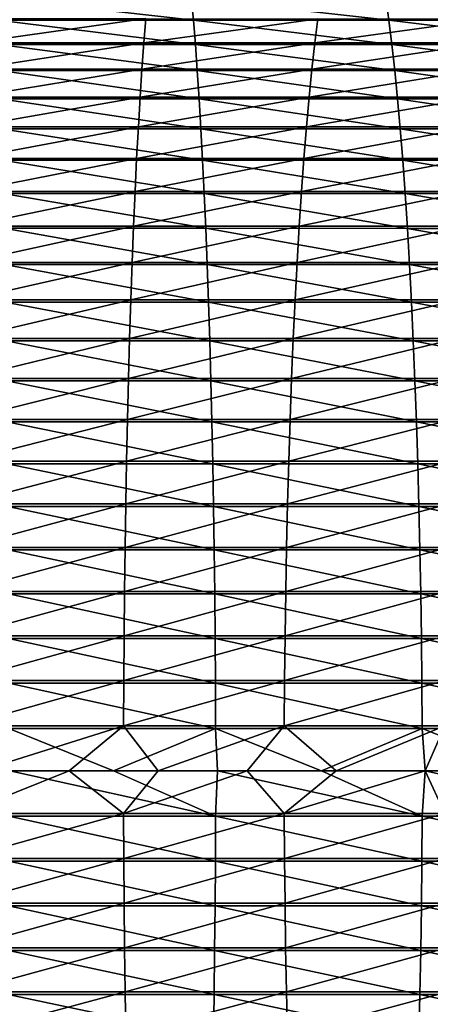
# Model space of a CAD drawing. Header units: metres. Extents: x -24 to 236, y -24 to 24.
# Tile 179 of 256: x 132.23 to 136.45, y -2.4 to 7.71. Entities that reach past the tile are written whole.
import ezdxf

# ---------------------------------------------------------------- set-up
doc = ezdxf.new("R2010")
doc.units = ezdxf.units.M
doc.layers.add('solid_10392024', color=7, linetype='CONTINUOUS')

msp = doc.modelspace()

# ---------------------------------------------------------------- linework, layer by layer
at = {"layer": 'solid_10392024'}
for points in [[(134.016953, 7.706131, 381.543427), (133.995789, 7.935453, 381.140686), (131.998337, 7.935546, 381.219452)], [(132.008926, 7.706221, 381.622589), (134.016953, 7.706131, 381.543427), (131.998337, 7.935546, 381.219452)], [(136.023193, 7.706065, 381.41156), (135.99147, 7.935386, 381.009552), (133.995789, 7.935453, 381.140686)], [(134.016953, 7.706131, 381.543427), (136.023193, 7.706065, 381.41156), (133.995789, 7.935453, 381.140686)], [(138.026749, 7.70606, 381.227173), (137.984512, 7.93538, 380.826111), (135.99147, 7.935386, 381.009552)], [(136.023193, 7.706065, 381.41156), (138.026749, 7.70606, 381.227173), (135.99147, 7.935386, 381.009552)], [(131.76535, 7.720312, 372.351227), (133.530106, 7.720221, 372.281677), (131.755066, 7.471699, 371.959686)], [(133.530106, 7.720221, 372.281677), (133.509552, 7.471611, 371.890533), (131.755066, 7.471699, 371.959686)], [(134.037476, 7.456332, 381.933807), (134.016953, 7.706131, 381.543427), (132.008926, 7.706221, 381.622589)], [(132.019196, 7.456419, 382.013397), (134.037476, 7.456332, 381.933807), (132.008926, 7.706221, 381.622589)], [(133.530106, 7.720221, 372.281677), (135.293701, 7.720156, 372.165833), (133.509552, 7.471611, 371.890533)], [(135.293701, 7.720156, 372.165833), (135.262894, 7.471549, 371.77536), (133.509552, 7.471611, 371.890533)], [(136.05394, 7.456269, 381.80127), (136.023193, 7.706065, 381.41156), (134.016953, 7.706131, 381.543427)], [(134.037476, 7.456332, 381.933807), (136.05394, 7.456269, 381.80127), (134.016953, 7.706131, 381.543427)], [(135.293701, 7.720156, 372.165833), (137.055527, 7.72015, 372.003662), (135.262894, 7.471549, 371.77536)], [(137.055527, 7.72015, 372.003662), (137.014511, 7.471543, 371.614136), (135.262894, 7.471549, 371.77536)], [(138.067688, 7.456264, 381.615936), (138.026749, 7.70606, 381.227173), (136.023193, 7.706065, 381.41156)], [(136.05394, 7.456269, 381.80127), (138.067688, 7.456264, 381.615936), (136.023193, 7.706065, 381.41156)], [(131.755066, 7.471699, 371.959686), (133.509552, 7.471611, 371.890533), (131.745117, 7.203233, 371.581451)], [(133.509552, 7.471611, 371.890533), (133.489685, 7.203149, 371.512726), (131.745117, 7.203233, 371.581451)], [(134.057297, 7.186721, 382.310822), (134.037476, 7.456332, 381.933807), (132.019196, 7.456419, 382.013397)], [(132.029114, 7.186805, 382.390808), (134.057297, 7.186721, 382.310822), (132.019196, 7.456419, 382.013397)], [(133.509552, 7.471611, 371.890533), (135.262894, 7.471549, 371.77536), (133.489685, 7.203149, 371.512726)], [(135.262894, 7.471549, 371.77536), (135.233139, 7.203088, 371.398193), (133.489685, 7.203149, 371.512726)], [(136.083633, 7.18666, 382.177643), (136.05394, 7.456269, 381.80127), (134.037476, 7.456332, 381.933807)], [(134.057297, 7.186721, 382.310822), (136.083633, 7.18666, 382.177643), (134.037476, 7.456332, 381.933807)], [(135.262894, 7.471549, 371.77536), (137.014511, 7.471543, 371.614136), (135.233139, 7.203088, 371.398193)], [(137.014511, 7.471543, 371.614136), (136.974899, 7.203083, 371.237885), (135.233139, 7.203088, 371.398193)], [(138.107224, 7.186655, 381.991394), (138.067688, 7.456264, 381.615936), (136.05394, 7.456269, 381.80127)], [(136.083633, 7.18666, 382.177643), (138.107224, 7.186655, 381.991394), (136.05394, 7.456269, 381.80127)], [(131.745117, 7.203233, 371.581451), (133.489685, 7.203149, 371.512726), (131.735565, 6.915627, 371.21756)], [(133.489685, 7.203149, 371.512726), (133.470581, 6.915546, 371.1492), (131.735565, 6.915627, 371.21756)], [(134.076355, 6.898014, 382.673462), (134.057297, 7.186721, 382.310822), (132.029114, 7.186805, 382.390808)], [(132.038651, 6.898095, 382.753815), (134.076355, 6.898014, 382.673462), (132.029114, 7.186805, 382.390808)], [(133.489685, 7.203149, 371.512726), (135.233139, 7.203088, 371.398193), (133.470581, 6.915546, 371.1492)], [(135.233139, 7.203088, 371.398193), (135.204498, 6.915488, 371.035278), (133.470581, 6.915546, 371.1492)], [(136.112198, 6.897955, 382.539642), (136.083633, 7.18666, 382.177643), (134.057297, 7.186721, 382.310822)], [(134.076355, 6.898014, 382.673462), (136.112198, 6.897955, 382.539642), (134.057297, 7.186721, 382.310822)], [(135.233139, 7.203088, 371.398193), (136.974899, 7.203083, 371.237885), (135.204498, 6.915488, 371.035278)], [(136.974899, 7.203083, 371.237885), (136.936783, 6.915483, 370.875854), (135.204498, 6.915488, 371.035278)], [(138.145248, 6.897951, 382.352539), (138.107224, 7.186655, 381.991394), (136.083633, 7.18666, 382.177643)], [(136.112198, 6.897955, 382.539642), (138.145248, 6.897951, 382.352539), (136.083633, 7.18666, 382.177643)], [(131.735565, 6.915627, 371.21756), (133.470581, 6.915546, 371.1492), (131.72641, 6.609646, 370.868958)], [(133.470581, 6.915546, 371.1492), (133.452286, 6.609569, 370.800964), (131.72641, 6.609646, 370.868958)], [(134.09462, 6.590978, 383.020752), (134.076355, 6.898014, 382.673462), (132.038651, 6.898095, 382.753815)], [(132.047791, 6.591055, 383.101471), (134.09462, 6.590978, 383.020752), (132.038651, 6.898095, 382.753815)], [(133.470581, 6.915546, 371.1492), (135.204498, 6.915488, 371.035278), (133.452286, 6.609569, 370.800964)], [(135.204498, 6.915488, 371.035278), (135.177078, 6.609513, 370.687653), (133.452286, 6.609569, 370.800964)], [(136.139557, 6.590922, 382.886353), (136.112198, 6.897955, 382.539642), (134.076355, 6.898014, 382.673462)], [(134.09462, 6.590978, 383.020752), (136.139557, 6.590922, 382.886353), (134.076355, 6.898014, 382.673462)], [(135.204498, 6.915488, 371.035278), (136.936783, 6.915483, 370.875854), (135.177078, 6.609513, 370.687653)], [(136.936783, 6.915483, 370.875854), (136.900253, 6.609509, 370.529083), (135.177078, 6.609513, 370.687653)], [(138.181671, 6.590918, 382.698395), (138.145248, 6.897951, 382.352539), (136.112198, 6.897955, 382.539642)], [(136.139557, 6.590922, 382.886353), (138.181671, 6.590918, 382.698395), (136.112198, 6.897955, 382.539642)], [(131.72641, 6.609646, 370.868958), (133.452286, 6.609569, 370.800964), (131.717682, 6.286102, 370.536591)], [(133.452286, 6.609569, 370.800964), (133.43483, 6.286028, 370.468964), (131.717682, 6.286102, 370.536591)], [(134.112015, 6.266429, 383.351807), (134.09462, 6.590978, 383.020752), (132.047791, 6.591055, 383.101471)], [(132.056488, 6.266502, 383.432861), (134.112015, 6.266429, 383.351807), (132.047791, 6.591055, 383.101471)], [(133.452286, 6.609569, 370.800964), (135.177078, 6.609513, 370.687653), (133.43483, 6.286028, 370.468964)], [(135.177078, 6.609513, 370.687653), (135.150925, 6.285975, 370.356201), (133.43483, 6.286028, 370.468964)], [(136.165634, 6.266376, 383.216827), (136.139557, 6.590922, 382.886353), (134.09462, 6.590978, 383.020752)], [(134.112015, 6.266429, 383.351807), (136.165634, 6.266376, 383.216827), (134.09462, 6.590978, 383.020752)], [(135.177078, 6.609513, 370.687653), (136.900253, 6.609509, 370.529083), (135.150925, 6.285975, 370.356201)], [(136.900253, 6.609509, 370.529083), (136.865448, 6.285971, 370.198425), (135.150925, 6.285975, 370.356201)], [(138.216385, 6.266372, 383.028076), (138.181671, 6.590918, 382.698395), (136.139557, 6.590922, 382.886353)], [(136.165634, 6.266376, 383.216827), (138.216385, 6.266372, 383.028076), (136.139557, 6.590922, 382.886353)], [(131.717682, 6.286102, 370.536591), (133.43483, 6.286028, 370.468964), (131.709396, 5.945855, 370.221344)], [(133.43483, 6.286028, 370.468964), (133.418274, 5.945786, 370.154022), (131.709396, 5.945855, 370.221344)], [(134.128525, 5.925229, 383.66568), (134.112015, 6.266429, 383.351807), (132.056488, 6.266502, 383.432861)], [(132.064743, 5.925299, 383.747101), (134.128525, 5.925229, 383.66568), (132.056488, 6.266502, 383.432861)], [(133.43483, 6.286028, 370.468964), (135.150925, 6.285975, 370.356201), (133.418274, 5.945786, 370.154022)], [(135.150925, 6.285975, 370.356201), (135.126129, 5.945735, 370.04184), (133.418274, 5.945786, 370.154022)], [(136.190353, 5.925179, 383.530182), (136.165634, 6.266376, 383.216827), (134.112015, 6.266429, 383.351807)], [(134.128525, 5.925229, 383.66568), (136.190353, 5.925179, 383.530182), (134.112015, 6.266429, 383.351807)], [(135.150925, 6.285975, 370.356201), (136.865448, 6.285971, 370.198425), (135.126129, 5.945735, 370.04184)], [(136.865448, 6.285971, 370.198425), (136.832428, 5.945731, 369.884796), (135.126129, 5.945735, 370.04184)], [(138.249313, 5.925175, 383.340668), (138.216385, 6.266372, 383.028076), (136.165634, 6.266376, 383.216827)], [(136.190353, 5.925179, 383.530182), (138.249313, 5.925175, 383.340668), (136.165634, 6.266376, 383.216827)], [(131.709396, 5.945855, 370.221344), (133.418274, 5.945786, 370.154022), (131.701584, 5.589809, 369.924042)], [(133.418274, 5.945786, 370.154022), (133.402664, 5.589744, 369.857025), (131.701584, 5.589809, 369.924042)], [(134.144073, 5.568285, 383.961609), (134.128525, 5.925229, 383.66568), (132.064743, 5.925299, 383.747101)], [(132.072525, 5.568351, 384.043304), (134.144073, 5.568285, 383.961609), (132.064743, 5.925299, 383.747101)], [(133.418274, 5.945786, 370.154022), (135.126129, 5.945735, 370.04184), (133.402664, 5.589744, 369.857025)], [(135.126129, 5.945735, 370.04184), (135.102737, 5.589697, 369.745331), (133.402664, 5.589744, 369.857025)], [(136.213669, 5.568238, 383.825592), (136.190353, 5.925179, 383.530182), (134.128525, 5.925229, 383.66568)], [(134.144073, 5.568285, 383.961609), (136.213669, 5.568238, 383.825592), (134.128525, 5.925229, 383.66568)], [(135.126129, 5.945735, 370.04184), (136.832428, 5.945731, 369.884796), (135.102737, 5.589697, 369.745331)], [(136.832428, 5.945731, 369.884796), (136.801285, 5.589693, 369.58902), (135.102737, 5.589697, 369.745331)], [(138.28035, 5.568234, 383.635376), (138.249313, 5.925175, 383.340668), (136.190353, 5.925179, 383.530182)], [(136.213669, 5.568238, 383.825592), (138.28035, 5.568234, 383.635376), (136.190353, 5.925179, 383.530182)], [(131.701584, 5.589809, 369.924042), (133.402664, 5.589744, 369.857025), (131.69426, 5.218911, 369.645447)], [(133.402664, 5.589744, 369.857025), (133.388031, 5.21885, 369.578735), (131.69426, 5.218911, 369.645447)], [(134.158646, 5.196546, 384.23877), (134.144073, 5.568285, 383.961609), (132.072525, 5.568351, 384.043304)], [(132.079819, 5.196607, 384.32077), (134.158646, 5.196546, 384.23877), (132.072525, 5.568351, 384.043304)], [(133.402664, 5.589744, 369.857025), (135.102737, 5.589697, 369.745331), (133.388031, 5.21885, 369.578735)], [(135.102737, 5.589697, 369.745331), (135.080811, 5.218805, 369.467529), (133.388031, 5.21885, 369.578735)], [(136.235504, 5.196502, 384.102264), (136.213669, 5.568238, 383.825592), (134.144073, 5.568285, 383.961609)], [(134.158646, 5.196546, 384.23877), (136.235504, 5.196502, 384.102264), (134.144073, 5.568285, 383.961609)], [(135.102737, 5.589697, 369.745331), (136.801285, 5.589693, 369.58902), (135.080811, 5.218805, 369.467529)], [(136.801285, 5.589693, 369.58902), (136.772095, 5.218802, 369.31189), (135.080811, 5.218805, 369.467529)], [(138.309402, 5.196499, 383.911377), (138.28035, 5.568234, 383.635376), (136.213669, 5.568238, 383.825592)], [(136.235504, 5.196502, 384.102264), (138.309402, 5.196499, 383.911377), (136.213669, 5.568238, 383.825592)], [(131.69426, 5.218911, 369.645447), (133.388031, 5.21885, 369.578735), (131.687454, 4.834145, 369.386353)], [(133.388031, 5.21885, 369.578735), (133.374435, 4.834088, 369.319885), (131.687454, 4.834145, 369.386353)], [(134.172195, 4.810999, 384.496429), (134.158646, 5.196546, 384.23877), (132.079819, 5.196607, 384.32077)], [(132.086594, 4.811055, 384.578705), (134.172195, 4.810999, 384.496429), (132.079819, 5.196607, 384.32077)], [(133.388031, 5.21885, 369.578735), (135.080811, 5.218805, 369.467529), (133.374435, 4.834088, 369.319885)], [(135.080811, 5.218805, 369.467529), (135.060425, 4.834047, 369.209137), (133.374435, 4.834088, 369.319885)], [(136.255798, 4.810958, 384.359497), (136.235504, 5.196502, 384.102264), (134.158646, 5.196546, 384.23877)], [(134.172195, 4.810999, 384.496429), (136.255798, 4.810958, 384.359497), (134.158646, 5.196546, 384.23877)], [(135.080811, 5.218805, 369.467529), (136.772095, 5.218802, 369.31189), (135.060425, 4.834047, 369.209137)], [(136.772095, 5.218802, 369.31189), (136.744965, 4.834044, 369.054108), (135.060425, 4.834047, 369.209137)], [(138.336426, 4.810955, 384.167969), (138.309402, 5.196499, 383.911377), (136.235504, 5.196502, 384.102264)], [(136.255798, 4.810958, 384.359497), (138.336426, 4.810955, 384.167969), (136.235504, 5.196502, 384.102264)], [(131.687454, 4.834145, 369.386353), (133.374435, 4.834088, 369.319885), (131.681183, 4.436534, 369.14743)], [(133.374435, 4.834088, 369.319885), (133.361893, 4.436482, 369.081207), (131.681183, 4.436534, 369.14743)], [(134.184677, 4.412668, 384.733917), (134.172195, 4.810999, 384.496429), (132.086594, 4.811055, 384.578705)], [(132.092834, 4.41272, 384.816437), (134.184677, 4.412668, 384.733917), (132.086594, 4.811055, 384.578705)], [(133.374435, 4.834088, 369.319885), (135.060425, 4.834047, 369.209137), (133.361893, 4.436482, 369.081207)], [(135.060425, 4.834047, 369.209137), (135.041626, 4.436444, 368.970856), (133.361893, 4.436482, 369.081207)], [(136.274506, 4.412631, 384.596558), (136.255798, 4.810958, 384.359497), (134.172195, 4.810999, 384.496429)], [(134.184677, 4.412668, 384.733917), (136.274506, 4.412631, 384.596558), (134.172195, 4.810999, 384.496429)], [(135.060425, 4.834047, 369.209137), (136.744965, 4.834044, 369.054108), (135.041626, 4.436444, 368.970856)], [(136.744965, 4.834044, 369.054108), (136.719925, 4.436441, 368.816406), (135.041626, 4.436444, 368.970856)], [(138.361328, 4.412628, 384.40448), (138.336426, 4.810955, 384.167969), (136.255798, 4.810958, 384.359497)], [(136.274506, 4.412631, 384.596558), (138.361328, 4.412628, 384.40448), (136.255798, 4.810958, 384.359497)], [(131.681183, 4.436534, 369.14743), (133.361893, 4.436482, 369.081207), (131.675446, 4.027134, 368.929291)], [(133.361893, 4.436482, 369.081207), (133.350433, 4.027087, 368.863281), (131.675446, 4.027134, 368.929291)], [(134.19606, 4.002613, 384.950592), (134.184677, 4.412668, 384.733917), (132.092834, 4.41272, 384.816437)], [(132.098541, 4.002659, 385.033325), (134.19606, 4.002613, 384.950592), (132.092834, 4.41272, 384.816437)], [(133.361893, 4.436482, 369.081207), (135.041626, 4.436444, 368.970856), (133.350433, 4.027087, 368.863281)], [(135.041626, 4.436444, 368.970856), (135.024475, 4.027053, 368.753326), (133.350433, 4.027087, 368.863281)], [(136.291565, 4.002579, 384.812866), (136.274506, 4.412631, 384.596558), (134.184677, 4.412668, 384.733917)], [(134.19606, 4.002613, 384.950592), (136.291565, 4.002579, 384.812866), (134.184677, 4.412668, 384.733917)], [(135.041626, 4.436444, 368.970856), (136.719925, 4.436441, 368.816406), (135.024475, 4.027053, 368.753326)], [(136.719925, 4.436441, 368.816406), (136.697083, 4.02705, 368.599396), (135.024475, 4.027053, 368.753326)], [(138.384048, 4.002576, 384.62027), (138.361328, 4.412628, 384.40448), (136.274506, 4.412631, 384.596558)], [(136.291565, 4.002579, 384.812866), (138.384048, 4.002576, 384.62027), (136.274506, 4.412631, 384.596558)], [(131.675446, 4.027134, 368.929291), (133.350433, 4.027087, 368.863281), (131.670288, 3.607035, 368.732513)], [(133.350433, 4.027087, 368.863281), (133.340103, 3.606992, 368.666748), (131.670288, 3.607035, 368.732513)], [(134.206329, 3.581921, 385.145874), (134.19606, 4.002613, 384.950592), (132.098541, 4.002659, 385.033325)], [(132.103683, 3.581963, 385.22879), (134.206329, 3.581921, 385.145874), (132.098541, 4.002659, 385.033325)], [(133.350433, 4.027087, 368.863281), (135.024475, 4.027053, 368.753326), (133.340103, 3.606992, 368.666748)], [(135.024475, 4.027053, 368.753326), (135.008987, 3.606962, 368.557129), (133.340103, 3.606992, 368.666748)], [(136.306946, 3.581891, 385.007813), (136.291565, 4.002579, 384.812866), (134.19606, 4.002613, 384.950592)], [(134.206329, 3.581921, 385.145874), (136.306946, 3.581891, 385.007813), (134.19606, 4.002613, 384.950592)], [(135.024475, 4.027053, 368.753326), (136.697083, 4.02705, 368.599396), (135.008987, 3.606962, 368.557129)], [(136.697083, 4.02705, 368.599396), (136.676468, 3.606959, 368.403656), (135.008987, 3.606962, 368.557129)], [(138.404541, 3.581889, 384.814728), (138.384048, 4.002576, 384.62027), (136.291565, 4.002579, 384.812866)], [(136.306946, 3.581891, 385.007813), (138.404541, 3.581889, 384.814728), (136.291565, 4.002579, 384.812866)], [(131.670288, 3.607035, 368.732513), (133.340103, 3.606992, 368.666748), (131.66568, 3.17735, 368.557648)], [(133.340103, 3.606992, 368.666748), (133.330917, 3.177313, 368.492065), (131.66568, 3.17735, 368.557648)], [(134.215439, 3.151713, 385.319244), (134.206329, 3.581921, 385.145874), (132.103683, 3.581963, 385.22879)], [(132.108231, 3.15175, 385.402344), (134.215439, 3.151713, 385.319244), (132.103683, 3.581963, 385.22879)], [(133.340103, 3.606992, 368.666748), (135.008987, 3.606962, 368.557129), (133.330917, 3.177313, 368.492065)], [(135.008987, 3.606962, 368.557129), (134.995224, 3.177286, 368.382751), (133.330917, 3.177313, 368.492065)], [(136.320602, 3.151686, 385.180878), (136.306946, 3.581891, 385.007813), (134.206329, 3.581921, 385.145874)], [(134.215439, 3.151713, 385.319244), (136.320602, 3.151686, 385.180878), (134.206329, 3.581921, 385.145874)], [(135.008987, 3.606962, 368.557129), (136.676468, 3.606959, 368.403656), (134.995224, 3.177286, 368.382751)], [(136.676468, 3.606959, 368.403656), (136.658157, 3.177284, 368.229706), (134.995224, 3.177286, 368.382751)], [(138.422714, 3.151684, 384.987396), (138.404541, 3.581889, 384.814728), (136.306946, 3.581891, 385.007813)], [(136.320602, 3.151686, 385.180878), (138.422714, 3.151684, 384.987396), (136.306946, 3.581891, 385.007813)], [(131.66568, 3.17735, 368.557648), (133.330917, 3.177313, 368.492065), (131.661682, 2.739223, 368.405182)], [(133.330917, 3.177313, 368.492065), (133.322906, 2.739191, 368.339722), (131.661682, 2.739223, 368.405182)], [(134.223389, 2.713129, 385.470245), (134.215439, 3.151713, 385.319244), (132.108231, 3.15175, 385.402344)], [(132.112213, 2.713161, 385.553497), (134.223389, 2.713129, 385.470245), (132.108231, 3.15175, 385.402344)], [(133.330917, 3.177313, 368.492065), (134.995224, 3.177286, 368.382751), (133.322906, 2.739191, 368.339722)], [(134.995224, 3.177286, 368.382751), (134.983231, 2.739168, 368.230682), (133.322906, 2.739191, 368.339722)], [(136.332504, 2.713106, 385.331604), (136.320602, 3.151686, 385.180878), (134.215439, 3.151713, 385.319244)], [(134.223389, 2.713129, 385.470245), (136.332504, 2.713106, 385.331604), (134.215439, 3.151713, 385.319244)], [(134.995224, 3.177286, 368.382751), (136.658157, 3.177284, 368.229706), (134.983231, 2.739168, 368.230682)], [(136.658157, 3.177284, 368.229706), (136.642181, 2.739166, 368.078003), (134.983231, 2.739168, 368.230682)], [(138.438553, 2.713104, 385.137756), (138.422714, 3.151684, 384.987396), (136.320602, 3.151686, 385.180878)], [(136.332504, 2.713106, 385.331604), (138.438553, 2.713104, 385.137756), (136.320602, 3.151686, 385.180878)], [(131.661682, 2.739223, 368.405182), (133.322906, 2.739191, 368.339722), (131.658279, 2.293818, 368.275452)], [(133.322906, 2.739191, 368.339722), (133.316101, 2.293791, 368.210144), (131.658279, 2.293818, 368.275452)], [(133.322906, 2.739191, 368.339722), (134.983231, 2.739168, 368.230682), (133.316101, 2.293791, 368.210144)], [(134.983231, 2.739168, 368.230682), (134.973022, 2.293772, 368.101318), (133.316101, 2.293791, 368.210144)], [(134.983231, 2.739168, 368.230682), (136.642181, 2.739166, 368.078003), (134.973022, 2.293772, 368.101318)], [(136.642181, 2.739166, 368.078003), (136.628601, 2.29377, 367.948944), (134.973022, 2.293772, 368.101318)], [(134.230118, 2.267337, 385.59848), (134.223389, 2.713129, 385.470245), (132.112213, 2.713161, 385.553497)], [(132.115585, 2.267364, 385.681885), (134.230118, 2.267337, 385.59848), (132.112213, 2.713161, 385.553497)], [(136.342606, 2.267318, 385.459625), (136.332504, 2.713106, 385.331604), (134.223389, 2.713129, 385.470245)], [(134.230118, 2.267337, 385.59848), (136.342606, 2.267318, 385.459625), (134.223389, 2.713129, 385.470245)], [(138.451996, 2.267316, 385.265472), (138.438553, 2.713104, 385.137756), (136.332504, 2.713106, 385.331604)], [(136.342606, 2.267318, 385.459625), (138.451996, 2.267316, 385.265472), (136.332504, 2.713106, 385.331604)], [(131.658279, 2.293818, 368.275452), (133.316101, 2.293791, 368.210144), (131.655472, 1.842318, 368.168854)], [(133.316101, 2.293791, 368.210144), (133.310501, 1.842296, 368.103668), (131.655472, 1.842318, 368.168854)], [(134.235657, 1.81552, 385.703583), (134.230118, 2.267337, 385.59848), (132.115585, 2.267364, 385.681885)], [(132.118347, 1.815541, 385.787109), (134.235657, 1.81552, 385.703583), (132.115585, 2.267364, 385.681885)], [(133.316101, 2.293791, 368.210144), (134.973022, 2.293772, 368.101318), (133.310501, 1.842296, 368.103668)], [(134.973022, 2.293772, 368.101318), (134.964645, 1.842281, 367.994995), (133.310501, 1.842296, 368.103668)], [(136.350891, 1.815505, 385.564545), (136.342606, 2.267318, 385.459625), (134.230118, 2.267337, 385.59848)], [(134.235657, 1.81552, 385.703583), (136.350891, 1.815505, 385.564545), (134.230118, 2.267337, 385.59848)], [(134.973022, 2.293772, 368.101318), (136.628601, 2.29377, 367.948944), (134.964645, 1.842281, 367.994995)], [(136.628601, 2.29377, 367.948944), (136.617432, 1.842279, 367.842896), (134.964645, 1.842281, 367.994995)], [(138.463028, 1.815503, 385.370148), (138.451996, 2.267316, 385.265472), (136.342606, 2.267318, 385.459625)], [(136.350891, 1.815505, 385.564545), (138.463028, 1.815503, 385.370148), (136.342606, 2.267318, 385.459625)], [(131.655472, 1.842318, 368.168854), (133.310501, 1.842296, 368.103668), (131.65329, 1.385922, 368.085663)], [(133.310501, 1.842296, 368.103668), (133.306137, 1.385906, 368.020538), (131.65329, 1.385922, 368.085663)], [(133.310501, 1.842296, 368.103668), (134.964645, 1.842281, 367.994995), (133.306137, 1.385906, 368.020538)], [(134.964645, 1.842281, 367.994995), (134.958099, 1.385894, 367.912048), (133.306137, 1.385906, 368.020538)], [(134.964645, 1.842281, 367.994995), (136.617432, 1.842279, 367.842896), (134.958099, 1.385894, 367.912048)], [(136.617432, 1.842279, 367.842896), (136.608719, 1.385893, 367.760132), (134.958099, 1.385894, 367.912048)], [(134.239944, 1.358879, 385.785309), (134.235657, 1.81552, 385.703583), (132.118347, 1.815541, 385.787109)], [(132.120499, 1.358895, 385.868927), (134.239944, 1.358879, 385.785309), (132.118347, 1.815541, 385.787109)], [(136.357315, 1.358868, 385.646149), (136.350891, 1.815505, 385.564545), (134.235657, 1.81552, 385.703583)], [(134.239944, 1.358879, 385.785309), (136.357315, 1.358868, 385.646149), (134.235657, 1.81552, 385.703583)], [(138.471588, 1.358867, 385.451538), (138.463028, 1.815503, 385.370148), (136.350891, 1.815505, 385.564545)], [(136.357315, 1.358868, 385.646149), (138.471588, 1.358867, 385.451538), (136.350891, 1.815505, 385.564545)], [(131.65329, 1.385922, 368.085663), (133.306137, 1.385906, 368.020538), (131.651718, 0.925844, 368.026062)], [(133.306137, 1.385906, 368.020538), (133.303009, 0.925833, 367.961029), (131.651718, 0.925844, 368.026062)], [(134.242996, 0.898627, 385.843445), (134.239944, 1.358879, 385.785309), (132.120499, 1.358895, 385.868927)], [(132.122025, 0.898638, 385.927094), (134.242996, 0.898627, 385.843445), (132.120499, 1.358895, 385.868927)], [(133.306137, 1.385906, 368.020538), (134.958099, 1.385894, 367.912048), (133.303009, 0.925833, 367.961029)], [(134.958099, 1.385894, 367.912048), (134.9534, 0.925825, 367.852631), (133.303009, 0.925833, 367.961029)], [(136.361908, 0.89862, 385.704163), (136.357315, 1.358868, 385.646149), (134.239944, 1.358879, 385.785309)], [(134.242996, 0.898627, 385.843445), (136.361908, 0.89862, 385.704163), (134.239944, 1.358879, 385.785309)], [(134.958099, 1.385894, 367.912048), (136.608719, 1.385893, 367.760132), (134.9534, 0.925825, 367.852631)], [(136.608719, 1.385893, 367.760132), (136.602478, 0.925825, 367.700867), (134.9534, 0.925825, 367.852631)], [(138.477692, 0.898619, 385.50943), (138.471588, 1.358867, 385.451538), (136.357315, 1.358868, 385.646149)], [(136.361908, 0.89862, 385.704163), (138.477692, 0.898619, 385.50943), (136.357315, 1.358868, 385.646149)], [(131.651718, 0.925844, 368.026062), (133.303009, 0.925833, 367.961029), (131.650787, 0.463306, 367.990265)], [(133.303009, 0.925833, 367.961029), (133.301132, 0.4633, 367.925262), (131.650787, 0.463306, 367.990265)], [(133.303009, 0.925833, 367.961029), (134.9534, 0.925825, 367.852631), (133.301132, 0.4633, 367.925262)], [(134.9534, 0.925825, 367.852631), (134.950592, 0.463296, 367.816925), (133.301132, 0.4633, 367.925262)], [(136.602478, 0.925825, 367.700867), (136.598724, 0.463296, 367.665222), (134.950592, 0.463296, 367.816925)], [(134.9534, 0.925825, 367.852631), (136.602478, 0.925825, 367.700867), (134.950592, 0.463296, 367.816925)], [(134.244812, 0.435988, 385.877808), (134.242996, 0.898627, 385.843445), (132.122025, 0.898638, 385.927094)], [(132.122925, 0.435993, 385.961517), (134.244812, 0.435988, 385.877808), (132.122025, 0.898638, 385.927094)], [(136.364609, 0.435984, 385.738464), (136.361908, 0.89862, 385.704163), (134.242996, 0.898627, 385.843445)], [(134.244812, 0.435988, 385.877808), (136.364609, 0.435984, 385.738464), (134.242996, 0.898627, 385.843445)], [(138.481293, 0.435984, 385.54364), (138.477692, 0.898619, 385.50943), (136.361908, 0.89862, 385.704163)], [(136.364609, 0.435984, 385.738464), (138.481293, 0.435984, 385.54364), (136.361908, 0.89862, 385.704163)], [(131.650787, 0.463306, 367.990265), (133.301132, 0.4633, 367.925262), (131.827393, 0, 367.97345)], [(133.301132, 0.4633, 367.925262), (132.741165, 0, 367.940216), (131.827393, 0, 367.97345)], [(133.198883, 0, 385.936615), (134.244812, 0.435988, 385.877808), (132.122925, 0.435993, 385.961517)], [(132.132401, 0, 385.971832), (133.198883, 0, 385.936615), (132.122925, 0.435993, 385.961517)], [(133.301132, 0.4633, 367.925262), (133.6548, 0, 367.893738), (132.741165, 0, 367.940216)], [(133.198883, 0, 385.936615), (134.265305, 0, 385.887299), (134.244812, 0.435988, 385.877808)], [(133.301132, 0.4633, 367.925262), (134.950592, 0.463296, 367.816925), (133.6548, 0, 367.893738)], [(134.950592, 0.463296, 367.816925), (134.568268, 0, 367.833923), (133.6548, 0, 367.893738)], [(135.331543, 0, 385.823944), (136.364609, 0.435984, 385.738464), (134.244812, 0.435988, 385.877808)], [(134.265305, 0, 385.887299), (135.331543, 0, 385.823944), (134.244812, 0.435988, 385.877808)], [(134.950592, 0.463296, 367.816925), (135.481812, 0, 367.760803), (134.568268, 0, 367.833923)], [(134.950592, 0.463296, 367.816925), (136.598724, 0.463296, 367.665222), (135.481812, 0, 367.760803)], [(135.331543, 0, 385.823944), (136.397781, 0, 385.74646), (136.364609, 0.435984, 385.738464)], [(136.598724, 0.463296, 367.665222), (136.395508, 0, 367.674286), (135.481812, 0, 367.760803)], [(137.464066, 0, 385.654846), (138.481293, 0.435984, 385.54364), (136.364609, 0.435984, 385.738464)], [(136.397781, 0, 385.74646), (137.464066, 0, 385.654846), (136.364609, 0.435984, 385.738464)], [(136.598724, 0.463296, 367.665222), (137.309128, 0, 367.574402), (136.395508, 0, 367.674286)], [(132.122894, -0.463306, 385.960144), (134.244736, -0.4633, 385.876434), (132.132401, 0, 385.971832)], [(134.244736, -0.4633, 385.876434), (133.198883, 0, 385.936615), (132.132401, 0, 385.971832)], [(134.244736, -0.4633, 385.876434), (134.265305, 0, 385.887299), (133.198883, 0, 385.936615)], [(134.244736, -0.4633, 385.876434), (136.364502, -0.463296, 385.737122), (134.265305, 0, 385.887299)], [(136.364502, -0.463296, 385.737122), (135.331543, 0, 385.823944), (134.265305, 0, 385.887299)], [(136.364502, -0.463296, 385.737122), (136.397781, 0, 385.74646), (135.331543, 0, 385.823944)], [(136.364502, -0.463296, 385.737122), (138.481155, -0.463296, 385.542297), (136.397781, 0, 385.74646)], [(138.481155, -0.463296, 385.542297), (137.464066, 0, 385.654846), (136.397781, 0, 385.74646)], [(131.650742, -0.435993, 367.988892), (131.827393, 0, 367.97345), (132.741165, 0, 367.940216)], [(131.650742, -0.435993, 367.988892), (132.741165, 0, 367.940216), (133.301056, -0.435988, 367.923889)], [(133.301056, -0.435988, 367.923889), (132.741165, 0, 367.940216), (133.6548, 0, 367.893738)], [(133.301056, -0.435988, 367.923889), (133.6548, 0, 367.893738), (134.568268, 0, 367.833923)], [(133.301056, -0.435988, 367.923889), (134.568268, 0, 367.833923), (134.950485, -0.435984, 367.815552)], [(134.950485, -0.435984, 367.815552), (134.568268, 0, 367.833923), (135.481812, 0, 367.760803)], [(134.950485, -0.435984, 367.815552), (135.481812, 0, 367.760803), (136.395508, 0, 367.674286)], [(134.950485, -0.435984, 367.815552), (136.395508, 0, 367.674286), (136.598572, -0.435984, 367.663879)], [(136.598572, -0.435984, 367.663879), (136.395508, 0, 367.674286), (137.309128, 0, 367.574402)], [(131.650742, -0.435993, 367.988892), (133.301056, -0.435988, 367.923889), (131.651642, -0.898638, 368.023285)], [(133.301056, -0.435988, 367.923889), (133.302856, -0.898627, 367.958252), (131.651642, -0.898638, 368.023285)], [(132.121948, -0.925844, 385.924347), (134.242859, -0.925833, 385.840668), (132.122894, -0.463306, 385.960144)], [(134.242859, -0.925833, 385.840668), (134.244736, -0.4633, 385.876434), (132.122894, -0.463306, 385.960144)], [(133.301056, -0.435988, 367.923889), (134.950485, -0.435984, 367.815552), (133.302856, -0.898627, 367.958252)], [(134.950485, -0.435984, 367.815552), (134.953186, -0.89862, 367.849854), (133.302856, -0.898627, 367.958252)], [(134.242859, -0.925833, 385.840668), (136.361679, -0.925825, 385.701416), (134.244736, -0.4633, 385.876434)], [(136.361679, -0.925825, 385.701416), (136.364502, -0.463296, 385.737122), (134.244736, -0.4633, 385.876434)], [(134.950485, -0.435984, 367.815552), (136.598572, -0.435984, 367.663879), (134.953186, -0.89862, 367.849854)], [(136.598572, -0.435984, 367.663879), (136.602188, -0.898619, 367.69809), (134.953186, -0.89862, 367.849854)], [(136.361679, -0.925825, 385.701416), (138.477402, -0.925825, 385.506683), (136.364502, -0.463296, 385.737122)], [(138.477402, -0.925825, 385.506683), (138.481155, -0.463296, 385.542297), (136.364502, -0.463296, 385.737122)], [(131.651642, -0.898638, 368.023285), (133.302856, -0.898627, 367.958252), (131.653183, -1.358895, 368.081482)], [(133.302856, -0.898627, 367.958252), (133.305923, -1.358879, 368.016388), (131.653183, -1.358895, 368.081482)], [(133.302856, -0.898627, 367.958252), (134.953186, -0.89862, 367.849854), (133.305923, -1.358879, 368.016388)], [(134.953186, -0.89862, 367.849854), (134.957764, -1.358868, 367.907867), (133.305923, -1.358879, 368.016388)], [(134.953186, -0.89862, 367.849854), (136.602188, -0.898619, 367.69809), (134.957764, -1.358868, 367.907867)], [(136.602188, -0.898619, 367.69809), (136.608276, -1.358867, 367.755981), (134.957764, -1.358868, 367.907867)], [(132.120392, -1.385922, 385.864746), (134.239731, -1.385906, 385.781158), (132.121948, -0.925844, 385.924347)], [(134.239731, -1.385906, 385.781158), (134.242859, -0.925833, 385.840668), (132.121948, -0.925844, 385.924347)], [(134.239731, -1.385906, 385.781158), (136.356995, -1.385894, 385.641998), (134.242859, -0.925833, 385.840668)], [(136.356995, -1.385894, 385.641998), (136.361679, -0.925825, 385.701416), (134.242859, -0.925833, 385.840668)], [(136.356995, -1.385894, 385.641998), (138.471161, -1.385893, 385.447388), (136.361679, -0.925825, 385.701416)], [(138.471161, -1.385893, 385.447388), (138.477402, -0.925825, 385.506683), (136.361679, -0.925825, 385.701416)], [(131.653183, -1.358895, 368.081482), (133.305923, -1.358879, 368.016388), (131.655334, -1.815541, 368.1633)], [(133.305923, -1.358879, 368.016388), (133.310211, -1.81552, 368.098114), (131.655334, -1.815541, 368.1633)], [(132.118195, -1.842318, 385.781555), (134.235352, -1.842296, 385.698029), (132.120392, -1.385922, 385.864746)], [(134.235352, -1.842296, 385.698029), (134.239731, -1.385906, 385.781158), (132.120392, -1.385922, 385.864746)], [(133.305923, -1.358879, 368.016388), (134.957764, -1.358868, 367.907867), (133.310211, -1.81552, 368.098114)], [(134.957764, -1.358868, 367.907867), (134.964203, -1.815505, 367.989471), (133.310211, -1.81552, 368.098114)], [(134.235352, -1.842296, 385.698029), (136.350449, -1.842281, 385.559021), (134.239731, -1.385906, 385.781158)], [(136.350449, -1.842281, 385.559021), (136.356995, -1.385894, 385.641998), (134.239731, -1.385906, 385.781158)], [(134.957764, -1.358868, 367.907867), (136.608276, -1.358867, 367.755981), (134.964203, -1.815505, 367.989471)], [(136.608276, -1.358867, 367.755981), (136.616852, -1.815503, 367.837372), (134.964203, -1.815505, 367.989471)], [(136.350449, -1.842281, 385.559021), (138.462448, -1.842279, 385.364624), (136.356995, -1.385894, 385.641998)], [(138.462448, -1.842279, 385.364624), (138.471161, -1.385893, 385.447388), (136.356995, -1.385894, 385.641998)], [(131.655334, -1.815541, 368.1633), (133.310211, -1.81552, 368.098114), (131.658096, -2.267364, 368.268524)], [(133.310211, -1.81552, 368.098114), (133.315735, -2.267337, 368.203217), (131.658096, -2.267364, 368.268524)], [(133.310211, -1.81552, 368.098114), (134.964203, -1.815505, 367.989471), (133.315735, -2.267337, 368.203217)], [(134.964203, -1.815505, 367.989471), (134.972488, -2.267318, 368.094391), (133.315735, -2.267337, 368.203217)], [(134.964203, -1.815505, 367.989471), (136.616852, -1.815503, 367.837372), (134.972488, -2.267318, 368.094391)], [(136.616852, -1.815503, 367.837372), (136.627869, -2.267316, 367.942047), (134.972488, -2.267318, 368.094391)], [(132.115402, -2.293818, 385.674957), (134.229767, -2.293791, 385.591553), (132.118195, -1.842318, 385.781555)], [(134.229767, -2.293791, 385.591553), (134.235352, -1.842296, 385.698029), (132.118195, -1.842318, 385.781555)], [(134.229767, -2.293791, 385.591553), (136.342056, -2.293772, 385.452698), (134.235352, -1.842296, 385.698029)], [(136.342056, -2.293772, 385.452698), (136.350449, -1.842281, 385.559021), (134.235352, -1.842296, 385.698029)], [(136.342056, -2.293772, 385.452698), (138.451279, -2.29377, 385.258575), (136.350449, -1.842281, 385.559021)], [(138.451279, -2.29377, 385.258575), (138.462448, -1.842279, 385.364624), (136.350449, -1.842281, 385.559021)], [(131.658096, -2.267364, 368.268524), (133.315735, -2.267337, 368.203217), (131.661469, -2.713161, 368.396881)], [(133.315735, -2.267337, 368.203217), (133.322479, -2.713129, 368.331451), (131.661469, -2.713161, 368.396881)], [(132.111984, -2.739223, 385.545227), (134.222946, -2.739191, 385.461975), (132.115402, -2.293818, 385.674957)], [(134.222946, -2.739191, 385.461975), (134.229767, -2.293791, 385.591553), (132.115402, -2.293818, 385.674957)], [(133.315735, -2.267337, 368.203217), (134.972488, -2.267318, 368.094391), (133.322479, -2.713129, 368.331451)], [(134.972488, -2.267318, 368.094391), (134.982574, -2.713106, 368.222412), (133.322479, -2.713129, 368.331451)], [(134.222946, -2.739191, 385.461975), (136.331848, -2.739168, 385.323364), (134.229767, -2.293791, 385.591553)], [(136.331848, -2.739168, 385.323364), (136.342056, -2.293772, 385.452698), (134.229767, -2.293791, 385.591553)], [(134.972488, -2.267318, 368.094391), (136.627869, -2.267316, 367.942047), (134.982574, -2.713106, 368.222412)], [(136.627869, -2.267316, 367.942047), (136.641312, -2.713104, 368.069763), (134.982574, -2.713106, 368.222412)], [(136.331848, -2.739168, 385.323364), (138.437683, -2.739166, 385.129517), (136.342056, -2.293772, 385.452698)], [(138.437683, -2.739166, 385.129517), (138.451279, -2.29377, 385.258575), (136.342056, -2.293772, 385.452698)]]:
    msp.add_3dface(points, dxfattribs=at)

doc.saveas('drawing.dxf')
